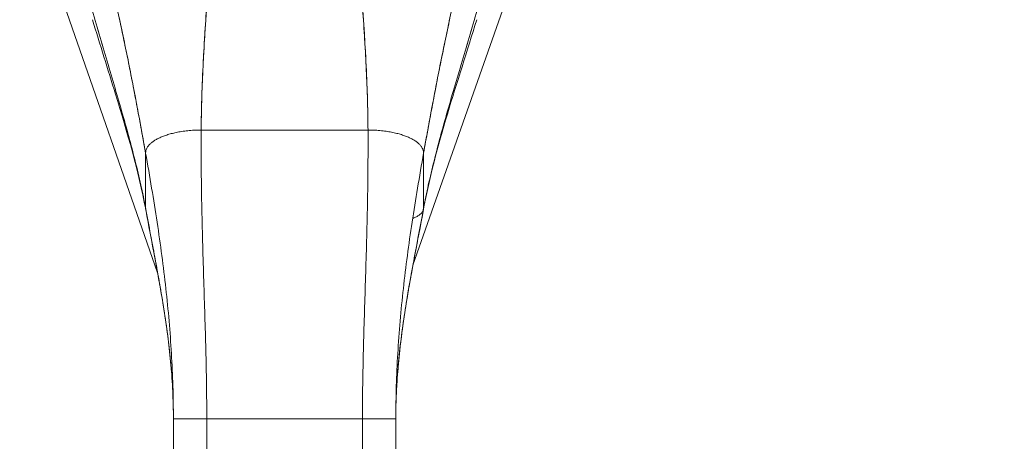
# Model space of a CAD drawing. Header units: inches. Extents: x 11 to 361, y 7 to 222.
# Tile 66 of 174: x 104.74 to 108.23, y 142.54 to 144.03. Entities that reach past the tile are written whole.
import ezdxf

# ---------------------------------------------------------------- set-up
doc = ezdxf.new("R2010")
doc.units = ezdxf.units.IN
doc.header["$LTSCALE"] = 22
doc.header["$MEASUREMENT"] = 0
doc.layers.get('0').update_dxf_attribs({"lineweight": 0})
doc.layers.add('Dimension (ANSI)', color=7, linetype='Continuous', lineweight=5)
doc.layers.add('Visible (ANSI)', color=7, linetype='Continuous', lineweight=5)
doc.styles.add('ROMANS', font='tahoma.ttf')
doc.dimstyles.new('Default (ANSI)', dxfattribs={"dimscale": 22, "dimtxt": 0.07, "dimasz": 0.07, "dimexe": 0.125, "dimexo": 0.0625, "dimgap": 0.031496, "dimtad": 0, "dimtih": 1, "dimtoh": 1, "dimrnd": 1e-08, "dimzin": 0, "dimdsep": 46, "dimtxsty": 'ROMANS', "dimblk": 'Filled-1', "dimcen": 0.09, "dimdle": 0.393701, "dimclrd": 256, "dimclre": 256, "dimclrt": 256, "dimadec": 0, "dimazin": 0, "dimtfac": 0.928571, "dimtofl": 0, "dimtmove": 0, "dimatfit": 3, "dimfxl": 1, "dimtolj": 1, "dimtzin": 0, "dimlwd": -1, "dimlwe": -1, "dimarcsym": 0})

# ---------------------------------------------------------------- blocks, each defined once
blk = doc.blocks.new('Filled-1')
at = {"color": 0}
for p, q in [((0, 0), (-1, 0.1786)), ((-1, 0.1786), (-1, -0.1786)), ((-1, 0), (0, 0)), ((-1, -0.1786), (0, 0))]:
    blk.add_line(p, q, dxfattribs=at)
at = {"color": 0, "flags": 128}
blk.add_lwpolyline([(-1, -0.1786), (0, 0), (-1, 0.1786), (-1, -0.1786)], dxfattribs=at)
at = {"color": 0}
blk.add_solid([(-1, -0.1786), (0, 0), (-1, 0.1786), (-1, -0.1786)], dxfattribs=at)
blk = doc.blocks.new('*D11')
at = {"layer": 'Defpoints', "color": 0, "transparency": 16777216}
for p in [(105.6819, 145.0364), (113.7953, 145.0364), (113.7953, 115.3489)]:
    blk.add_point(p, dxfattribs=at)
at = {"layer": 'Dimension (ANSI)', "transparency": 16777216}
for p, q in [((107.0569, 145.0364), (116.5453, 145.0364)), ((113.7953, 143.4964), (113.7953, 132.9549)), ((113.7953, 116.8889), (113.7953, 127.4303))]:
    blk.add_line(p, q, dxfattribs=at)
at = {"layer": 'Dimension (ANSI)', "transparency": 16777216, "xscale": 1.54000000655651, "yscale": 1.54000000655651, "zscale": 1.54000000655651}
for p, rotation in [((113.7953, 145.0364), 90), ((113.7953, 115.3489), 270)]:
    blk.add_blockref('Filled-1', p, dxfattribs=dict(at, rotation=rotation))
at = {"layer": 'Dimension (ANSI)', "transparency": 16777216, "insert": (113.7953, 130.1926), "char_height": 1.54, "attachment_point": 5, "style": 'ROMANS'}
blk.add_mtext('\\A1;\\fTahoma|b0|i0;\\H1.5400;29.69\\P\\fTahoma|b0|i0;\\H1.5400;TYP.', dxfattribs=at)

msp = doc.modelspace()

# ---------------------------------------------------------------- linework, layer by layer
at = {"layer": 'Visible (ANSI)'}
for p, q in [((105.23238, 143.13229), (104.74405, 144.53324)), ((106.61844, 144.53085), (106.13631, 143.15894)), ((105.38662, 143.63716), (105.97717, 143.63716)), ((105.97717, 143.63716), (105.38662, 143.63716)), ((105.18976, 143.36073), (105.18976, 143.55586)), ((105.18976, 143.55586), (105.18976, 143.36073)), ((106.17402, 143.36073), (106.17402, 143.55586)), ((105.28819, 141.6899), (105.28819, 142.61597)), ((105.4063, 142.61597), (105.28819, 142.61597)), ((105.4063, 142.61597), (105.28819, 142.61597)), ((105.4063, 142.61597), (105.4063, 141.6899)), ((105.4063, 142.61597), (105.95748, 142.61597)), ((105.95748, 142.61597), (105.4063, 142.61597)), ((105.95748, 141.6899), (105.95748, 142.61597)), ((106.07559, 142.61597), (105.95748, 142.61597)), ((106.07559, 142.61597), (105.95748, 142.61597)), ((106.07559, 142.61597), (106.07559, 141.6899))]:
    msp.add_line(p, q, dxfattribs=at)
for points, knots in [([(105.05208, 144.23118), (105.05224, 144.23049), (105.0524, 144.2298), (105.05257, 144.22911), (105.06181, 144.18945), (105.07074, 144.15037), (105.07936, 144.11171), (105.08798, 144.07305), (105.0963, 144.03482), (105.10435, 143.99691), (105.11241, 143.959), (105.12019, 143.9214), (105.12772, 143.88406), (105.13526, 143.84672), (105.14256, 143.80965), (105.14964, 143.77284), (105.15672, 143.73603), (105.16358, 143.6995), (105.17026, 143.6633), (105.17694, 143.6271), (105.18343, 143.59125), (105.18976, 143.55586)], [0, 0, 0, 0, 0.0028919, 0.0028919, 0.0028919, 0.1690766, 0.1690766, 0.1690766, 0.3352613, 0.3352613, 0.3352613, 0.501446, 0.501446, 0.501446, 0.6676306, 0.6676306, 0.6676306, 0.8338153, 0.8338153, 0.8338153, 1, 1, 1, 1]), ([(105.18976, 143.55586), (105.185, 143.58248), (105.18015, 143.60936), (105.17519, 143.63645), (105.17024, 143.66355), (105.16518, 143.69085), (105.16001, 143.71832), (105.15484, 143.74579), (105.14955, 143.77343), (105.14414, 143.80122), (105.13874, 143.82901), (105.1332, 143.85695), (105.12753, 143.88503), (105.12185, 143.91312), (105.11604, 143.94136), (105.11008, 143.96976), (105.10412, 143.99817), (105.09802, 144.02675), (105.09174, 144.05553), (105.08547, 144.08432), (105.07904, 144.11331), (105.07243, 144.14256), (105.06583, 144.17182), (105.05905, 144.20134), (105.05208, 144.23118)], [0, 0, 0, 0, 0.125, 0.125, 0.125, 0.25, 0.25, 0.25, 0.375, 0.375, 0.375, 0.5, 0.5, 0.5, 0.625, 0.625, 0.625, 0.75, 0.75, 0.75, 0.875, 0.875, 0.875, 1, 1, 1, 1]), ([(106.17402, 143.55586), (106.18035, 143.59125), (106.18684, 143.6271), (106.19352, 143.6633), (106.2002, 143.6995), (106.20707, 143.73603), (106.21415, 143.77284), (106.22123, 143.80965), (106.22852, 143.84672), (106.23606, 143.88406), (106.2436, 143.9214), (106.25138, 143.959), (106.25943, 143.99691), (106.26748, 144.03482), (106.2758, 144.07305), (106.28442, 144.11171), (106.29305, 144.15037), (106.30197, 144.18945), (106.31122, 144.22911), (106.31138, 144.2298), (106.31154, 144.23049), (106.3117, 144.23118)], [0, 0, 0, 0, 0.1661847, 0.1661847, 0.1661847, 0.3323694, 0.3323694, 0.3323694, 0.498554, 0.498554, 0.498554, 0.6647387, 0.6647387, 0.6647387, 0.8309234, 0.8309234, 0.8309234, 0.9971081, 0.9971081, 0.9971081, 1, 1, 1, 1]), ([(106.3117, 144.23118), (106.30473, 144.20134), (106.29795, 144.17182), (106.29135, 144.14256), (106.28474, 144.11331), (106.27831, 144.08432), (106.27204, 144.05553), (106.26577, 144.02675), (106.25966, 143.99817), (106.2537, 143.96976), (106.24774, 143.94136), (106.24193, 143.91312), (106.23625, 143.88503), (106.23058, 143.85695), (106.22505, 143.82901), (106.21964, 143.80122), (106.21423, 143.77343), (106.20894, 143.74579), (106.20377, 143.71832), (106.1986, 143.69085), (106.19355, 143.66355), (106.18859, 143.63645), (106.18363, 143.60936), (106.17878, 143.58248), (106.17402, 143.55586)], [0, 0, 0, 0, 0.125, 0.125, 0.125, 0.25, 0.25, 0.25, 0.375, 0.375, 0.375, 0.5, 0.5, 0.5, 0.625, 0.625, 0.625, 0.75, 0.75, 0.75, 0.875, 0.875, 0.875, 1, 1, 1, 1]), ([(105.38662, 143.63716), (105.3868, 143.67504), (105.38758, 143.71438), (105.38885, 143.75491), (105.39012, 143.79543), (105.39189, 143.83714), (105.39406, 143.87977), (105.39623, 143.92239), (105.39881, 143.96594), (105.4017, 144.01015), (105.40457, 144.05422), (105.40776, 144.09896), (105.41116, 144.14414)], [0, 0, 0, 0, 0.2501978, 0.2501978, 0.2501978, 0.5003956, 0.5003956, 0.5003956, 0.7505934, 0.7505934, 0.7505934, 1, 1, 1, 1]), ([(105.41116, 144.14414), (105.40884, 144.1133), (105.40662, 144.08266), (105.40453, 144.0523), (105.40198, 144.01531), (105.39962, 143.97873), (105.39751, 143.9427), (105.3954, 143.90667), (105.39354, 143.87118), (105.39198, 143.83639), (105.39042, 143.8016), (105.38915, 143.76749), (105.38824, 143.73424), (105.38733, 143.70098), (105.38677, 143.66857), (105.38662, 143.63716)], [0, 0, 0, 0, 0.1702552, 0.1702552, 0.1702552, 0.3776914, 0.3776914, 0.3776914, 0.5851276, 0.5851276, 0.5851276, 0.7925638, 0.7925638, 0.7925638, 1, 1, 1, 1]), ([(105.97717, 143.63716), (105.97701, 143.66857), (105.97645, 143.70098), (105.97554, 143.73424), (105.97463, 143.76749), (105.97337, 143.8016), (105.9718, 143.83639), (105.97024, 143.87118), (105.96838, 143.90667), (105.96627, 143.9427), (105.96416, 143.97873), (105.9618, 144.01531), (105.95926, 144.0523), (105.95716, 144.08266), (105.95494, 144.1133), (105.95262, 144.14414)], [0, 0, 0, 0, 0.2074362, 0.2074362, 0.2074362, 0.4148724, 0.4148724, 0.4148724, 0.6223086, 0.6223086, 0.6223086, 0.8297448, 0.8297448, 0.8297448, 1, 1, 1, 1]), ([(105.95262, 144.14414), (105.95602, 144.09896), (105.95921, 144.05422), (105.96209, 144.01015), (105.96497, 143.96594), (105.96755, 143.92239), (105.96972, 143.87977), (105.97189, 143.83714), (105.97366, 143.79543), (105.97493, 143.75491), (105.9762, 143.71438), (105.97698, 143.67504), (105.97717, 143.63716)], [0, 0, 0, 0, 0.2494066, 0.2494066, 0.2494066, 0.4996044, 0.4996044, 0.4996044, 0.7498022, 0.7498022, 0.7498022, 1, 1, 1, 1]), ([(105.18976, 143.36073), (105.18481, 143.38768), (105.17921, 143.41498), (105.17305, 143.44272), (105.16688, 143.47046), (105.16016, 143.49863), (105.15297, 143.52727), (105.14578, 143.55592), (105.13812, 143.58503), (105.13009, 143.61462), (105.12206, 143.64421), (105.11365, 143.67427), (105.10496, 143.70476), (105.09626, 143.73525), (105.08729, 143.76617), (105.07812, 143.79746), (105.06895, 143.82875), (105.05959, 143.8604), (105.05013, 143.89231), (105.04068, 143.92422), (105.03112, 143.95639), (105.02155, 143.9887), (105.01198, 144.02101), (105.00241, 144.05344), (104.99291, 144.08586)], [0, 0, 0, 0, 0.1250001, 0.1250001, 0.1250001, 0.2500002, 0.2500002, 0.2500002, 0.3750002, 0.3750002, 0.3750002, 0.5000003, 0.5000003, 0.5000003, 0.6250004, 0.6250004, 0.6250004, 0.7500005, 0.7500005, 0.7500005, 0.8750005, 0.8750005, 0.8750005, 1, 1, 1, 1]), ([(104.99291, 144.08586), (105.0024, 144.05345), (105.01198, 144.02103), (105.02154, 143.98873), (105.03111, 143.95642), (105.04067, 143.92425), (105.05013, 143.89233), (105.05959, 143.86042), (105.06895, 143.82877), (105.07812, 143.79748), (105.08728, 143.76619), (105.09626, 143.73526), (105.10495, 143.70477), (105.11364, 143.67428), (105.12205, 143.64422), (105.13009, 143.61463), (105.13812, 143.58504), (105.14578, 143.55593), (105.15297, 143.52728), (105.16016, 143.49864), (105.16688, 143.47046), (105.17304, 143.44272), (105.17921, 143.41498), (105.18481, 143.38768), (105.18976, 143.36073)], [0, 0, 0, 0, 0.1249612, 0.1249612, 0.1249612, 0.2499668, 0.2499668, 0.2499668, 0.3749723, 0.3749723, 0.3749723, 0.4999779, 0.4999779, 0.4999779, 0.6249834, 0.6249834, 0.6249834, 0.7499889, 0.7499889, 0.7499889, 0.8749945, 0.8749945, 0.8749945, 1, 1, 1, 1]), ([(106.17402, 143.36073), (106.17897, 143.38768), (106.18457, 143.41498), (106.19074, 143.44272), (106.1969, 143.47046), (106.20362, 143.49864), (106.21081, 143.52728), (106.218, 143.55593), (106.22566, 143.58504), (106.2337, 143.61463), (106.24173, 143.64422), (106.25014, 143.67428), (106.25883, 143.70477), (106.26752, 143.73526), (106.2765, 143.76619), (106.28567, 143.79748), (106.29483, 143.82877), (106.30419, 143.86042), (106.31365, 143.89233), (106.32311, 143.92425), (106.33267, 143.95642), (106.34224, 143.98873), (106.35181, 144.02103), (106.36138, 144.05345), (106.37087, 144.08586)], [0, 0, 0, 0, 0.1250055, 0.1250055, 0.1250055, 0.2500111, 0.2500111, 0.2500111, 0.3750166, 0.3750166, 0.3750166, 0.5000222, 0.5000222, 0.5000222, 0.6250277, 0.6250277, 0.6250277, 0.7500332, 0.7500332, 0.7500332, 0.8750388, 0.8750388, 0.8750388, 1, 1, 1, 1]), ([(106.37087, 144.08586), (106.36138, 144.05344), (106.3518, 144.02101), (106.34223, 143.9887), (106.33267, 143.95639), (106.32311, 143.92422), (106.31365, 143.89231), (106.30419, 143.8604), (106.29483, 143.82875), (106.28566, 143.79746), (106.27649, 143.76617), (106.26752, 143.73525), (106.25883, 143.70476), (106.25013, 143.67427), (106.24172, 143.64421), (106.23369, 143.61462), (106.22566, 143.58503), (106.218, 143.55592), (106.21081, 143.52727), (106.20362, 143.49863), (106.1969, 143.47046), (106.19074, 143.44272), (106.18457, 143.41498), (106.17897, 143.38768), (106.17402, 143.36073)], [0, 0, 0, 0, 0.1249995, 0.1249995, 0.1249995, 0.2499995, 0.2499995, 0.2499995, 0.3749996, 0.3749996, 0.3749996, 0.4999997, 0.4999997, 0.4999997, 0.6249998, 0.6249998, 0.6249998, 0.7499998, 0.7499998, 0.7499998, 0.8749999, 0.8749999, 0.8749999, 1, 1, 1, 1]), ([(105.19011, 143.35698), (105.16515, 143.49216), (105.12466, 143.62917), (105.05604, 143.85219), (105.02822, 143.94007), (105.00167, 144.02748)], [0, 0, 0, 0, 1.1229234, 1.1229234, 1.8574247, 1.8574247, 1.8574247, 1.8574247]), ([(105.38662, 143.63716), (105.37804, 143.63716), (105.36979, 143.63694), (105.36184, 143.63652), (105.3539, 143.6361), (105.34625, 143.6355), (105.33891, 143.63474), (105.33156, 143.63398), (105.3245, 143.63307), (105.31774, 143.63202), (105.31097, 143.63098), (105.3045, 143.62981), (105.2983, 143.62852), (105.29211, 143.62724), (105.2862, 143.62585), (105.28056, 143.62436), (105.27492, 143.62287), (105.26955, 143.62128), (105.26444, 143.61961), (105.25933, 143.61794), (105.25448, 143.61618), (105.24988, 143.61435), (105.24528, 143.61251), (105.24094, 143.6106), (105.23684, 143.60862), (105.23274, 143.60663), (105.22888, 143.60457), (105.22528, 143.60244), (105.22167, 143.60031), (105.21831, 143.59811), (105.2152, 143.59583), (105.21209, 143.59356), (105.20923, 143.59121), (105.20663, 143.58879), (105.20403, 143.58636), (105.20169, 143.58387), (105.19964, 143.58129), (105.19759, 143.57871), (105.19582, 143.57606), (105.19436, 143.57333), (105.1929, 143.57059), (105.19176, 143.56778), (105.19097, 143.56487), (105.19019, 143.56197), (105.18976, 143.55897), (105.18976, 143.55586)], [0, 0, 0, 0, 0.0666667, 0.0666667, 0.0666667, 0.1333333, 0.1333333, 0.1333333, 0.2, 0.2, 0.2, 0.2666667, 0.2666667, 0.2666667, 0.3333333, 0.3333333, 0.3333333, 0.4, 0.4, 0.4, 0.4666667, 0.4666667, 0.4666667, 0.5333333, 0.5333333, 0.5333333, 0.6, 0.6, 0.6, 0.6666667, 0.6666667, 0.6666667, 0.7333333, 0.7333333, 0.7333333, 0.8, 0.8, 0.8, 0.8666667, 0.8666667, 0.8666667, 0.9333333, 0.9333333, 0.9333333, 1, 1, 1, 1]), ([(105.4063, 142.61597), (105.4063, 142.65709), (105.40596, 142.69785), (105.40537, 142.7384), (105.40479, 142.77895), (105.40395, 142.8193), (105.40295, 142.85963), (105.40195, 142.89996), (105.40079, 142.94028), (105.39956, 142.9808), (105.39833, 143.02133), (105.39702, 143.06205), (105.39573, 143.10323), (105.39444, 143.14441), (105.39316, 143.18604), (105.39199, 143.22839), (105.39082, 143.27074), (105.38975, 143.31381), (105.38887, 143.3579), (105.38799, 143.40199), (105.38731, 143.44709), (105.3869, 143.49353), (105.3865, 143.53997), (105.38637, 143.58773), (105.38662, 143.63716)], [0, 0, 0, 0, 0.125, 0.125, 0.125, 0.25, 0.25, 0.25, 0.375, 0.375, 0.375, 0.5, 0.5, 0.5, 0.625, 0.625, 0.625, 0.75, 0.75, 0.75, 0.875, 0.875, 0.875, 1, 1, 1, 1]), ([(105.38662, 143.63716), (105.38637, 143.58773), (105.3865, 143.53997), (105.3869, 143.49353), (105.38731, 143.44709), (105.38799, 143.40199), (105.38887, 143.3579), (105.38975, 143.31381), (105.39082, 143.27074), (105.39199, 143.22839), (105.39316, 143.18604), (105.39444, 143.14441), (105.39573, 143.10323), (105.39702, 143.06205), (105.39833, 143.02133), (105.39956, 142.9808), (105.40079, 142.94028), (105.40195, 142.89996), (105.40295, 142.85963), (105.40395, 142.8193), (105.40479, 142.77895), (105.40537, 142.7384), (105.40596, 142.69785), (105.4063, 142.65709), (105.4063, 142.61597)], [0, 0, 0, 0, 0.125, 0.125, 0.125, 0.25, 0.25, 0.25, 0.375, 0.375, 0.375, 0.5, 0.5, 0.5, 0.625, 0.625, 0.625, 0.75, 0.75, 0.75, 0.875, 0.875, 0.875, 1, 1, 1, 1]), ([(105.95748, 142.61597), (105.95748, 142.65709), (105.95782, 142.69785), (105.95841, 142.7384), (105.95899, 142.77895), (105.95983, 142.8193), (105.96083, 142.85963), (105.96183, 142.89996), (105.96299, 142.94028), (105.96422, 142.9808), (105.96546, 143.02133), (105.96676, 143.06205), (105.96805, 143.10323), (105.96934, 143.14441), (105.97062, 143.18604), (105.97179, 143.22839), (105.97296, 143.27074), (105.97403, 143.31381), (105.97491, 143.3579), (105.97579, 143.40199), (105.97647, 143.44709), (105.97688, 143.49353), (105.97728, 143.53997), (105.97741, 143.58773), (105.97717, 143.63716)], [0, 0, 0, 0, 0.125, 0.125, 0.125, 0.25, 0.25, 0.25, 0.375, 0.375, 0.375, 0.5, 0.5, 0.5, 0.625, 0.625, 0.625, 0.75, 0.75, 0.75, 0.875, 0.875, 0.875, 1, 1, 1, 1]), ([(105.97717, 143.63716), (105.97741, 143.58773), (105.97728, 143.53997), (105.97688, 143.49353), (105.97647, 143.44709), (105.97579, 143.40199), (105.97491, 143.3579), (105.97403, 143.31381), (105.97296, 143.27074), (105.97179, 143.22839), (105.97062, 143.18604), (105.96934, 143.14441), (105.96805, 143.10323), (105.96676, 143.06205), (105.96546, 143.02133), (105.96422, 142.9808), (105.96299, 142.94028), (105.96183, 142.89996), (105.96083, 142.85963), (105.95983, 142.8193), (105.95899, 142.77895), (105.95841, 142.7384), (105.95782, 142.69785), (105.95748, 142.65709), (105.95748, 142.61597)], [0, 0, 0, 0, 0.125, 0.125, 0.125, 0.25, 0.25, 0.25, 0.375, 0.375, 0.375, 0.5, 0.5, 0.5, 0.625, 0.625, 0.625, 0.75, 0.75, 0.75, 0.875, 0.875, 0.875, 1, 1, 1, 1]), ([(106.17402, 143.55586), (106.17402, 143.55897), (106.1736, 143.56197), (106.17281, 143.56487), (106.17203, 143.56778), (106.17088, 143.57059), (106.16942, 143.57333), (106.16796, 143.57606), (106.16619, 143.57871), (106.16414, 143.58129), (106.16209, 143.58387), (106.15975, 143.58636), (106.15715, 143.58879), (106.15455, 143.59121), (106.15169, 143.59356), (106.14858, 143.59583), (106.14547, 143.59811), (106.14211, 143.60031), (106.1385, 143.60244), (106.1349, 143.60457), (106.13104, 143.60663), (106.12695, 143.60862), (106.12285, 143.6106), (106.1185, 143.61251), (106.1139, 143.61435), (106.1093, 143.61618), (106.10446, 143.61794), (106.09935, 143.61961), (106.09424, 143.62128), (106.08886, 143.62287), (106.08322, 143.62436), (106.07758, 143.62585), (106.07167, 143.62724), (106.06548, 143.62852), (106.05929, 143.62981), (106.05281, 143.63098), (106.04604, 143.63202), (106.03928, 143.63307), (106.03222, 143.63398), (106.02488, 143.63474), (106.01753, 143.6355), (106.00989, 143.6361), (106.00194, 143.63652), (105.99399, 143.63694), (105.98574, 143.63716), (105.97717, 143.63716)], [0, 0, 0, 0, 0.0666667, 0.0666667, 0.0666667, 0.1333333, 0.1333333, 0.1333333, 0.2, 0.2, 0.2, 0.2666667, 0.2666667, 0.2666667, 0.3333333, 0.3333333, 0.3333333, 0.4, 0.4, 0.4, 0.4666667, 0.4666667, 0.4666667, 0.5333333, 0.5333333, 0.5333333, 0.6, 0.6, 0.6, 0.6666667, 0.6666667, 0.6666667, 0.7333333, 0.7333333, 0.7333333, 0.8, 0.8, 0.8, 0.8666667, 0.8666667, 0.8666667, 0.9333333, 0.9333333, 0.9333333, 1, 1, 1, 1]), ([(105.28819, 142.61597), (105.28819, 142.65468), (105.28759, 142.6932), (105.28642, 142.73161), (105.28525, 142.77001), (105.28352, 142.80831), (105.28125, 142.84658), (105.27898, 142.88486), (105.27617, 142.92311), (105.27287, 142.96144), (105.26956, 142.99976), (105.26575, 143.03817), (105.26148, 143.07675), (105.2572, 143.11534), (105.25245, 143.1541), (105.24727, 143.19316), (105.24209, 143.23222), (105.23647, 143.27158), (105.23045, 143.31135), (105.22443, 143.35112), (105.21801, 143.3913), (105.21122, 143.43201), (105.20443, 143.47272), (105.19726, 143.51396), (105.18976, 143.55586)], [0, 0, 0, 0, 0.125, 0.125, 0.125, 0.25, 0.25, 0.25, 0.375, 0.375, 0.375, 0.5, 0.5, 0.5, 0.625, 0.625, 0.625, 0.75, 0.75, 0.75, 0.875, 0.875, 0.875, 1, 1, 1, 1]), ([(105.18976, 143.55586), (105.19726, 143.51396), (105.20443, 143.47272), (105.21122, 143.43201), (105.21801, 143.3913), (105.22443, 143.35112), (105.23045, 143.31135), (105.23647, 143.27158), (105.24209, 143.23222), (105.24727, 143.19316), (105.25245, 143.1541), (105.2572, 143.11534), (105.26148, 143.07675), (105.26575, 143.03817), (105.26956, 142.99976), (105.27287, 142.96144), (105.27617, 142.92311), (105.27898, 142.88486), (105.28125, 142.84658), (105.28352, 142.80831), (105.28525, 142.77001), (105.28642, 142.73161), (105.28759, 142.6932), (105.28819, 142.65468), (105.28819, 142.61597)], [0, 0, 0, 0, 0.125, 0.125, 0.125, 0.25, 0.25, 0.25, 0.375, 0.375, 0.375, 0.5, 0.5, 0.5, 0.625, 0.625, 0.625, 0.75, 0.75, 0.75, 0.875, 0.875, 0.875, 1, 1, 1, 1]), ([(106.17402, 143.55586), (106.16652, 143.51396), (106.15936, 143.47272), (106.15256, 143.43201), (106.14577, 143.3913), (106.13935, 143.35112), (106.13333, 143.31135), (106.12731, 143.27158), (106.12169, 143.23222), (106.11651, 143.19316), (106.11133, 143.1541), (106.10658, 143.11534), (106.10231, 143.07675), (106.09803, 143.03817), (106.09422, 142.99976), (106.09092, 142.96144), (106.08761, 142.92311), (106.0848, 142.88486), (106.08253, 142.84658), (106.08026, 142.80831), (106.07853, 142.77001), (106.07736, 142.73161), (106.07619, 142.6932), (106.07559, 142.65468), (106.07559, 142.61597)], [0, 0, 0, 0, 0.125, 0.125, 0.125, 0.25, 0.25, 0.25, 0.375, 0.375, 0.375, 0.5, 0.5, 0.5, 0.625, 0.625, 0.625, 0.75, 0.75, 0.75, 0.875, 0.875, 0.875, 1, 1, 1, 1]), ([(105.18976, 143.36073), (105.19563, 143.32882), (105.20156, 143.29739), (105.20746, 143.26626), (105.21336, 143.23513), (105.21922, 143.20432), (105.22493, 143.17366), (105.23065, 143.143), (105.23621, 143.11249), (105.24152, 143.08202), (105.24683, 143.05155), (105.25188, 143.0211), (105.25657, 142.99058), (105.26125, 142.96005), (105.26557, 142.92945), (105.26942, 142.89868), (105.27326, 142.86791), (105.27663, 142.83697), (105.27941, 142.80581), (105.28219, 142.77465), (105.28438, 142.74327), (105.28588, 142.71164), (105.28739, 142.68), (105.28819, 142.64811), (105.28819, 142.61597)], [0, 0, 0, 0, 0.125, 0.125, 0.125, 0.25, 0.25, 0.25, 0.375, 0.375, 0.375, 0.5, 0.5, 0.5, 0.625, 0.625, 0.625, 0.75, 0.75, 0.75, 0.875, 0.875, 0.875, 1, 1, 1, 1]), ([(105.28819, 142.61597), (105.28819, 142.64811), (105.28739, 142.68), (105.28588, 142.71164), (105.28438, 142.74327), (105.28219, 142.77465), (105.27941, 142.80581), (105.27663, 142.83697), (105.27326, 142.86791), (105.26942, 142.89868), (105.26557, 142.92945), (105.26125, 142.96005), (105.25657, 142.99058), (105.25188, 143.0211), (105.24683, 143.05155), (105.24152, 143.08202), (105.23621, 143.11249), (105.23065, 143.143), (105.22493, 143.17366), (105.21922, 143.20432), (105.21336, 143.23513), (105.20746, 143.26626), (105.20156, 143.29739), (105.19563, 143.32882), (105.18976, 143.36073)], [0, 0, 0, 0, 0.125, 0.125, 0.125, 0.25, 0.25, 0.25, 0.375, 0.375, 0.375, 0.5, 0.5, 0.5, 0.625, 0.625, 0.625, 0.75, 0.75, 0.75, 0.875, 0.875, 0.875, 1, 1, 1, 1]), ([(105.28819, 142.61597), (105.28819, 142.72013), (105.27946, 142.8246), (105.24896, 143.05157), (105.22463, 143.17398), (105.19779, 143.31573), (105.19391, 143.33636), (105.19011, 143.35698)], [0, 0, 0, 0, 0.793652, 0.793652, 1.7868631, 1.7868631, 1.9562647, 1.9562647, 1.9562647, 1.9562647]), ([(106.07559, 142.61597), (106.07559, 142.64811), (106.0764, 142.68), (106.0779, 142.71164), (106.0794, 142.74327), (106.08159, 142.77465), (106.08437, 142.80581), (106.08716, 142.83697), (106.09052, 142.86791), (106.09436, 142.89868), (106.09821, 142.92945), (106.10253, 142.96005), (106.10721, 142.99058), (106.1119, 143.0211), (106.11695, 143.05155), (106.12226, 143.08202), (106.12757, 143.11249), (106.13313, 143.143), (106.13885, 143.17366), (106.14456, 143.20432), (106.15042, 143.23513), (106.15632, 143.26626), (106.16222, 143.29739), (106.16815, 143.32882), (106.17402, 143.36073)], [0, 0, 0, 0, 0.125, 0.125, 0.125, 0.25, 0.25, 0.25, 0.375, 0.375, 0.375, 0.5, 0.5, 0.5, 0.625, 0.625, 0.625, 0.75, 0.75, 0.75, 0.875, 0.875, 0.875, 1, 1, 1, 1]), ([(106.17367, 143.35698), (106.15196, 143.23939), (106.12775, 143.12131), (106.08929, 142.87576), (106.07559, 142.74576), (106.07559, 142.61597)], [0, 0, 0, 0, 0.9661617, 0.9661617, 1.9551183, 1.9551183, 1.9551183, 1.9551183]), ([(106.13535, 143.32463), (106.13692, 143.32522), (106.13841, 143.32581), (106.13983, 143.3264), (106.14192, 143.32727), (106.14386, 143.32815), (106.1457, 143.32904), (106.14754, 143.32992), (106.14927, 143.33082), (106.15092, 143.33175), (106.15258, 143.33267), (106.15415, 143.33362), (106.15567, 143.33461), (106.15718, 143.3356), (106.15864, 143.33663), (106.16005, 143.33771), (106.16146, 143.3388), (106.16281, 143.33994), (106.1641, 143.34116), (106.16539, 143.34238), (106.16663, 143.34368), (106.16777, 143.34507), (106.16892, 143.34646), (106.16997, 143.34795), (106.17088, 143.34956), (106.17156, 143.35075), (106.17216, 143.35199), (106.17265, 143.35331)], [0.39510932, 0.39510932, 0.39510932, 0.39510932, 0.4375, 0.4375, 0.4375, 0.5, 0.5, 0.5, 0.5625, 0.5625, 0.5625, 0.625, 0.625, 0.625, 0.6875, 0.6875, 0.6875, 0.75, 0.75, 0.75, 0.8125, 0.8125, 0.8125, 0.875, 0.875, 0.875, 0.92097522, 0.92097522, 0.92097522, 0.92097522]), ([(106.17265, 143.35331), (106.17216, 143.35199), (106.17074, 143.34905), (106.16787, 143.34497), (106.16415, 143.34108), (106.16011, 143.33765), (106.15572, 143.33457), (106.151, 143.33172), (106.14581, 143.32903), (106.1406, 143.32667), (106.13692, 143.32522), (106.13535, 143.32463)], [0.07902478, 0.07902478, 0.07902478, 0.07902478, 0.125, 0.1875, 0.25, 0.3125, 0.375, 0.4375, 0.5, 0.5625, 0.60489068, 0.60489068, 0.60489068, 0.60489068])]:
    msp.add_open_spline(points, degree=3, knots=knots, dxfattribs=at)
for points in [[(106.36211, 144.02748), (106.29499, 143.80649), (106.21495, 143.58054), (106.17367, 143.35698)], [(105.18976, 143.55586), (105.18976, 143.55897), (105.19061, 143.56497), (105.19405, 143.57341), (105.19936, 143.58137), (105.20637, 143.58886), (105.21495, 143.59591), (105.22503, 143.60251), (105.23659, 143.60869), (105.24963, 143.61443), (105.26418, 143.61969), (105.28029, 143.62445), (105.29802, 143.62863), (105.31745, 143.63216), (105.33861, 143.63489), (105.36154, 143.63671), (105.37804, 143.63716), (105.38662, 143.63716)], [(105.97717, 143.63716), (105.98574, 143.63716), (106.00224, 143.63671), (106.02517, 143.63489), (106.04633, 143.63216), (106.06576, 143.62863), (106.08349, 143.62445), (106.09961, 143.61969), (106.11415, 143.61443), (106.12719, 143.60869), (106.13875, 143.60251), (106.14884, 143.59591), (106.15741, 143.58886), (106.16442, 143.58137), (106.16973, 143.57341), (106.17317, 143.56497), (106.17402, 143.55897), (106.17402, 143.55586)], [(105.19011, 143.35698), (105.18989, 143.35818), (105.18976, 143.35943), (105.18976, 143.36073)], [(105.18976, 143.36073), (105.18976, 143.35943), (105.18989, 143.35818), (105.19011, 143.35698)], [(106.17367, 143.35698), (106.1739, 143.35818), (106.17402, 143.35943), (106.17402, 143.36073)], [(106.17402, 143.36073), (106.17402, 143.35943), (106.1739, 143.35818), (106.17367, 143.35698)]]:
    msp.add_open_spline(points, degree=3, dxfattribs=at)

# ---------------------------------------------------------------- dimensions: what is measured, and where the dimension line sits
at = {"layer": 'Dimension (ANSI)'}
dim = msp.add_linear_dim(base=(113.79527, 145.03635), p1=(113.79527, 115.34885), p2=(105.68189, 145.03635), angle=90, text='\\fTahoma|b0|i0;\\H1.5400;<>\\P\\fTahoma|b0|i0;\\H1.5400;TYP.', dimstyle='Default (ANSI)', override={"dimgap": 0.031496, "dimdec": 2, "dimse1": 1, "dimtol": 0, "dimlim": 0, "dimtp": 0, "dimtm": 0, "dimtdec": 2, "dimatfit": 1}, dxfattribs=at)
dim.commit()
dim.dimension.update_dxf_attribs({"geometry": '*D11', "text_midpoint": (113.79527, 130.1926), "dimtype": 160})

doc.saveas('drawing.dxf')
